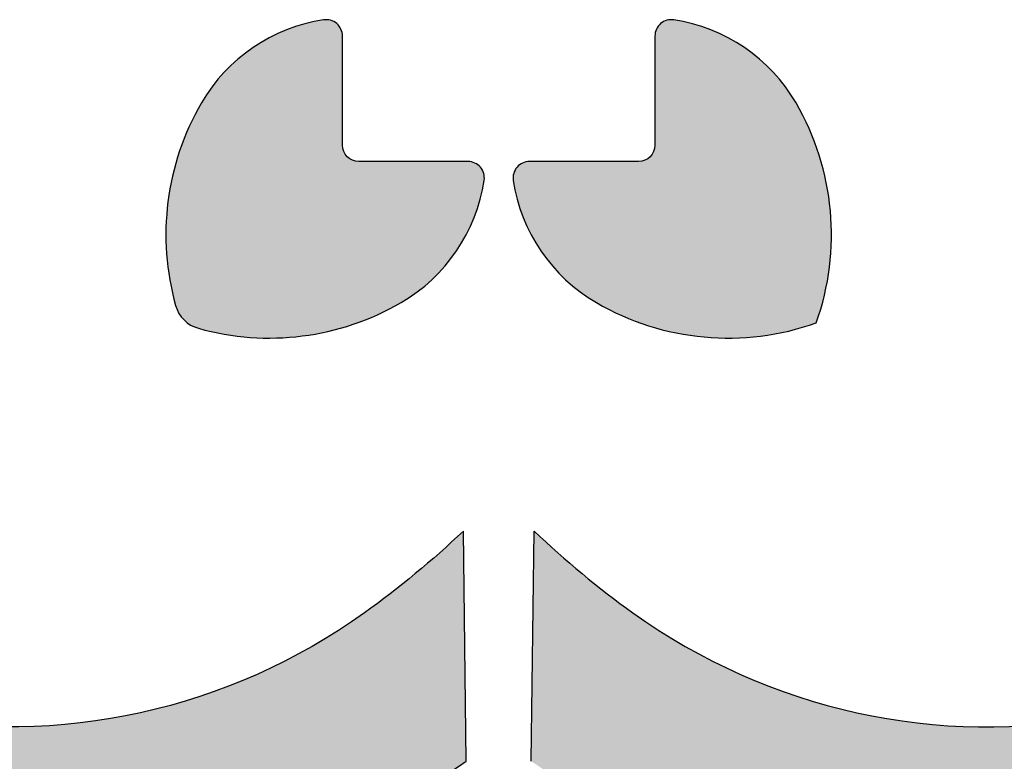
# Model space of a CAD drawing. Header units: millimetres. Extents: x -3873 to -97, y 912 to 4165.
# Tile 203 of 256: x -3583 to -3523, y 1637 to 1682. Entities that reach past the tile are written whole.
import ezdxf

# ---------------------------------------------------------------- set-up
doc = ezdxf.new("R2010")
doc.units = ezdxf.units.MM
doc.layers.add('pattern', color=7, linetype='Continuous', true_color=0x000000)

msp = doc.modelspace()

# ---------------------------------------------------------------- hatches: boundary and pattern name
at = {"layer": 'pattern'}
for points in [[(-3563.204, 1681.476), (-3563.204, 1681.502), (-3563.205, 1681.528), (-3563.207, 1681.555), (-3563.209, 1681.581), (-3563.212, 1681.607), (-3563.216, 1681.634), (-3563.221, 1681.66), (-3563.226, 1681.687), (-3563.232, 1681.713), (-3563.239, 1681.739), (-3563.247, 1681.765), (-3563.255, 1681.791), (-3563.264, 1681.817), (-3563.273, 1681.843), (-3563.284, 1681.868), (-3563.295, 1681.893), (-3563.307, 1681.917), (-3563.319, 1681.942), (-3563.332, 1681.966), (-3563.346, 1681.989), (-3563.36, 1682.012), (-3563.375, 1682.035), (-3563.39, 1682.057), (-3563.406, 1682.079), (-3563.423, 1682.1), (-3563.44, 1682.121), (-3563.457, 1682.141), (-3563.475, 1682.161), (-3563.494, 1682.18), (-3563.513, 1682.199), (-3563.532, 1682.216), (-3563.551, 1682.234), (-3563.571, 1682.251), (-3563.592, 1682.267), (-3563.613, 1682.283), (-3563.635, 1682.298), (-3563.657, 1682.313), (-3563.679, 1682.327), (-3563.702, 1682.341), (-3563.726, 1682.354), (-3563.75, 1682.367), (-3563.774, 1682.379), (-3563.799, 1682.39), (-3563.824, 1682.401), (-3563.849, 1682.411), (-3563.875, 1682.42), (-3563.901, 1682.429), (-3563.927, 1682.437), (-3563.953, 1682.444), (-3563.98, 1682.45), (-3564.006, 1682.456), (-3564.033, 1682.461), (-3564.06, 1682.465), (-3564.087, 1682.469), (-3564.114, 1682.472), (-3564.141, 1682.474), (-3564.168, 1682.475), (-3564.194, 1682.476), (-3564.221, 1682.476), (-3564.248, 1682.475), (-3564.274, 1682.473), (-3564.301, 1682.471), (-3564.327, 1682.468), (-3564.353, 1682.465), (-3564.631, 1682.419), (-3564.91, 1682.365), (-3565.189, 1682.304), (-3565.468, 1682.234), (-3565.746, 1682.156), (-3566.023, 1682.07), (-3566.298, 1681.977), (-3566.572, 1681.875), (-3566.843, 1681.765), (-3567.112, 1681.647), (-3567.379, 1681.521), (-3567.642, 1681.388), (-3567.902, 1681.247), (-3568.157, 1681.098), (-3568.409, 1680.942), (-3568.657, 1680.779), (-3568.899, 1680.609), (-3569.137, 1680.433), (-3569.369, 1680.249), (-3569.596, 1680.06), (-3569.816, 1679.864), (-3570.031, 1679.663), (-3570.24, 1679.456), (-3570.442, 1679.244), (-3570.637, 1679.027), (-3570.826, 1678.805), (-3571.007, 1678.579), (-3571.182, 1678.349), (-3571.349, 1678.116), (-3571.509, 1677.879), (-3571.662, 1677.639), (-3571.807, 1677.397), (-3571.998, 1677.057), (-3572.183, 1676.711), (-3572.359, 1676.359), (-3572.528, 1676.002), (-3572.688, 1675.639), (-3572.839, 1675.27), (-3572.982, 1674.897), (-3573.116, 1674.52), (-3573.241, 1674.138), (-3573.356, 1673.752), (-3573.462, 1673.363), (-3573.558, 1672.971), (-3573.644, 1672.576), (-3573.72, 1672.178), (-3573.786, 1671.779), (-3573.843, 1671.378), (-3573.889, 1670.975), (-3573.924, 1670.571), (-3573.95, 1670.167), (-3573.965, 1669.763), (-3573.97, 1669.359), (-3573.965, 1668.956), (-3573.95, 1668.554), (-3573.924, 1668.153), (-3573.889, 1667.754), (-3573.844, 1667.357), (-3573.789, 1666.963), (-3573.725, 1666.571), (-3573.651, 1666.183), (-3573.568, 1665.798), (-3573.476, 1665.417), (-3573.376, 1665.04), (-3573.358, 1664.981), (-3573.339, 1664.922), (-3573.317, 1664.864), (-3573.294, 1664.806), (-3573.268, 1664.748), (-3573.241, 1664.69), (-3573.212, 1664.634), (-3573.18, 1664.578), (-3573.147, 1664.522), (-3573.112, 1664.468), (-3573.075, 1664.415), (-3573.036, 1664.362), (-3572.996, 1664.311), (-3572.954, 1664.262), (-3572.91, 1664.213), (-3572.864, 1664.166), (-3572.817, 1664.121), (-3572.769, 1664.077), (-3572.719, 1664.034), (-3572.668, 1663.994), (-3572.615, 1663.955), (-3572.562, 1663.918), (-3572.508, 1663.883), (-3572.453, 1663.85), (-3572.397, 1663.818), (-3572.34, 1663.789), (-3572.282, 1663.762), (-3572.225, 1663.736), (-3572.166, 1663.713), (-3572.108, 1663.692), (-3572.049, 1663.672), (-3571.99, 1663.655), (-3571.613, 1663.554), (-3571.232, 1663.462), (-3570.847, 1663.379), (-3570.459, 1663.305), (-3570.067, 1663.241), (-3569.673, 1663.186), (-3569.276, 1663.141), (-3568.877, 1663.106), (-3568.476, 1663.08), (-3568.074, 1663.065), (-3567.671, 1663.06), (-3567.267, 1663.065), (-3566.863, 1663.08), (-3566.459, 1663.106), (-3566.055, 1663.142), (-3565.653, 1663.188), (-3565.251, 1663.244), (-3564.852, 1663.31), (-3564.454, 1663.386), (-3564.059, 1663.472), (-3563.667, 1663.568), (-3563.278, 1663.674), (-3562.892, 1663.789), (-3562.51, 1663.914), (-3562.133, 1664.048), (-3561.76, 1664.191), (-3561.392, 1664.342), (-3561.028, 1664.502), (-3560.671, 1664.671), (-3560.319, 1664.847), (-3559.973, 1665.032), (-3559.633, 1665.223), (-3559.391, 1665.369), (-3559.151, 1665.521), (-3558.914, 1665.681), (-3558.681, 1665.848), (-3558.451, 1666.023), (-3558.225, 1666.204), (-3558.004, 1666.393), (-3557.787, 1666.588), (-3557.574, 1666.79), (-3557.368, 1666.999), (-3557.166, 1667.214), (-3556.97, 1667.435), (-3556.781, 1667.661), (-3556.598, 1667.893), (-3556.421, 1668.131), (-3556.251, 1668.374), (-3556.088, 1668.621), (-3555.932, 1668.873), (-3555.783, 1669.129), (-3555.642, 1669.388), (-3555.509, 1669.651), (-3555.383, 1669.918), (-3555.265, 1670.187), (-3555.155, 1670.458), (-3555.054, 1670.732), (-3554.96, 1671.007), (-3554.874, 1671.284), (-3554.796, 1671.562), (-3554.727, 1671.841), (-3554.665, 1672.12), (-3554.611, 1672.399), (-3554.565, 1672.678), (-3554.562, 1672.703), (-3554.559, 1672.73), (-3554.557, 1672.756), (-3554.555, 1672.782), (-3554.554, 1672.809), (-3554.554, 1672.836), (-3554.555, 1672.863), (-3554.556, 1672.89), (-3554.558, 1672.916), (-3554.561, 1672.943), (-3554.565, 1672.97), (-3554.569, 1672.997), (-3554.574, 1673.024), (-3554.58, 1673.051), (-3554.586, 1673.077), (-3554.593, 1673.103), (-3554.601, 1673.13), (-3554.61, 1673.155), (-3554.619, 1673.181), (-3554.629, 1673.206), (-3554.64, 1673.231), (-3554.651, 1673.256), (-3554.663, 1673.28), (-3554.676, 1673.304), (-3554.689, 1673.328), (-3554.703, 1673.351), (-3554.717, 1673.373), (-3554.732, 1673.395), (-3554.747, 1673.417), (-3554.763, 1673.438), (-3554.78, 1673.459), (-3554.796, 1673.479), (-3554.814, 1673.498), (-3554.832, 1673.518), (-3554.85, 1673.536), (-3554.869, 1673.555), (-3554.889, 1673.573), (-3554.909, 1673.59), (-3554.93, 1673.607), (-3554.951, 1673.624), (-3554.973, 1673.64), (-3554.995, 1673.655), (-3555.018, 1673.67), (-3555.041, 1673.685), (-3555.064, 1673.698), (-3555.088, 1673.711), (-3555.113, 1673.724), (-3555.137, 1673.735), (-3555.162, 1673.746), (-3555.188, 1673.757), (-3555.213, 1673.766), (-3555.239, 1673.775), (-3555.265, 1673.784), (-3555.291, 1673.791), (-3555.317, 1673.798), (-3555.343, 1673.804), (-3555.37, 1673.809), (-3555.396, 1673.814), (-3555.423, 1673.818), (-3555.449, 1673.821), (-3555.476, 1673.823), (-3555.502, 1673.825), (-3555.528, 1673.826), (-3555.554, 1673.826), (-3562.204, 1673.826), (-3562.226, 1673.827), (-3562.248, 1673.827), (-3562.271, 1673.829), (-3562.294, 1673.83), (-3562.316, 1673.833), (-3562.339, 1673.836), (-3562.363, 1673.839), (-3562.386, 1673.843), (-3562.409, 1673.848), (-3562.432, 1673.853), (-3562.456, 1673.859), (-3562.479, 1673.865), (-3562.502, 1673.872), (-3562.526, 1673.88), (-3562.549, 1673.888), (-3562.572, 1673.897), (-3562.595, 1673.906), (-3562.618, 1673.916), (-3562.64, 1673.927), (-3562.663, 1673.938), (-3562.685, 1673.95), (-3562.708, 1673.963), (-3562.729, 1673.976), (-3562.751, 1673.989), (-3562.772, 1674.004), (-3562.793, 1674.019), (-3562.814, 1674.034), (-3562.834, 1674.05), (-3562.854, 1674.067), (-3562.873, 1674.084), (-3562.892, 1674.101), (-3562.911, 1674.119), (-3562.929, 1674.138), (-3562.947, 1674.157), (-3562.964, 1674.176), (-3562.98, 1674.196), (-3562.996, 1674.216), (-3563.012, 1674.237), (-3563.026, 1674.258), (-3563.041, 1674.279), (-3563.054, 1674.301), (-3563.068, 1674.323), (-3563.08, 1674.345), (-3563.092, 1674.367), (-3563.103, 1674.39), (-3563.114, 1674.412), (-3563.124, 1674.435), (-3563.134, 1674.458), (-3563.142, 1674.481), (-3563.151, 1674.505), (-3563.158, 1674.528), (-3563.165, 1674.551), (-3563.172, 1674.575), (-3563.177, 1674.598), (-3563.182, 1674.621), (-3563.187, 1674.644), (-3563.191, 1674.668), (-3563.195, 1674.691), (-3563.197, 1674.714), (-3563.2, 1674.737), (-3563.202, 1674.759), (-3563.203, 1674.782), (-3563.204, 1674.804), (-3563.204, 1674.826)], [(-3545.155, 1673.826), (-3551.805, 1673.826), (-3551.831, 1673.826), (-3551.857, 1673.825), (-3551.884, 1673.823), (-3551.91, 1673.821), (-3551.936, 1673.818), (-3551.963, 1673.814), (-3551.989, 1673.809), (-3552.016, 1673.804), (-3552.042, 1673.798), (-3552.068, 1673.791), (-3552.094, 1673.784), (-3552.12, 1673.775), (-3552.146, 1673.766), (-3552.171, 1673.757), (-3552.197, 1673.746), (-3552.222, 1673.735), (-3552.246, 1673.724), (-3552.271, 1673.711), (-3552.295, 1673.698), (-3552.318, 1673.685), (-3552.341, 1673.67), (-3552.364, 1673.655), (-3552.386, 1673.64), (-3552.408, 1673.624), (-3552.429, 1673.607), (-3552.45, 1673.59), (-3552.47, 1673.573), (-3552.49, 1673.555), (-3552.509, 1673.536), (-3552.527, 1673.518), (-3552.545, 1673.498), (-3552.563, 1673.479), (-3552.579, 1673.459), (-3552.596, 1673.438), (-3552.612, 1673.417), (-3552.627, 1673.395), (-3552.642, 1673.373), (-3552.656, 1673.351), (-3552.67, 1673.328), (-3552.683, 1673.304), (-3552.696, 1673.28), (-3552.708, 1673.256), (-3552.719, 1673.231), (-3552.73, 1673.206), (-3552.74, 1673.181), (-3552.749, 1673.155), (-3552.758, 1673.13), (-3552.766, 1673.103), (-3552.773, 1673.077), (-3552.779, 1673.051), (-3552.785, 1673.024), (-3552.79, 1672.997), (-3552.794, 1672.97), (-3552.798, 1672.943), (-3552.801, 1672.916), (-3552.803, 1672.89), (-3552.804, 1672.863), (-3552.805, 1672.836), (-3552.805, 1672.809), (-3552.804, 1672.782), (-3552.802, 1672.756), (-3552.8, 1672.73), (-3552.797, 1672.703), (-3552.794, 1672.678), (-3552.748, 1672.399), (-3552.694, 1672.12), (-3552.632, 1671.841), (-3552.563, 1671.562), (-3552.485, 1671.284), (-3552.399, 1671.007), (-3552.306, 1670.732), (-3552.204, 1670.458), (-3552.094, 1670.187), (-3551.976, 1669.918), (-3551.85, 1669.651), (-3551.717, 1669.388), (-3551.576, 1669.129), (-3551.427, 1668.873), (-3551.271, 1668.621), (-3551.108, 1668.374), (-3550.938, 1668.131), (-3550.762, 1667.893), (-3550.578, 1667.661), (-3550.389, 1667.435), (-3550.193, 1667.214), (-3549.992, 1666.999), (-3549.785, 1666.79), (-3549.573, 1666.588), (-3549.356, 1666.393), (-3549.134, 1666.204), (-3548.908, 1666.023), (-3548.678, 1665.848), (-3548.445, 1665.681), (-3548.208, 1665.521), (-3547.968, 1665.369), (-3547.726, 1665.223), (-3547.358, 1665.016), (-3546.983, 1664.818), (-3546.601, 1664.629), (-3546.212, 1664.449), (-3545.817, 1664.279), (-3545.415, 1664.119), (-3545.008, 1663.969), (-3544.596, 1663.83), (-3544.178, 1663.702), (-3543.757, 1663.585), (-3543.331, 1663.48), (-3542.901, 1663.385), (-3542.469, 1663.303), (-3542.034, 1663.233), (-3541.597, 1663.174), (-3541.158, 1663.127), (-3540.718, 1663.093), (-3540.278, 1663.071), (-3539.837, 1663.061), (-3539.397, 1663.063), (-3538.958, 1663.077), (-3538.52, 1663.103), (-3538.084, 1663.141), (-3537.65, 1663.191), (-3537.219, 1663.252), (-3536.791, 1663.325), (-3536.367, 1663.409), (-3535.948, 1663.504), (-3535.532, 1663.61), (-3535.122, 1663.726), (-3534.717, 1663.852), (-3534.318, 1663.989), (-3534.181, 1664.388), (-3534.055, 1664.793), (-3533.939, 1665.203), (-3533.833, 1665.619), (-3533.738, 1666.038), (-3533.654, 1666.462), (-3533.581, 1666.89), (-3533.52, 1667.321), (-3533.47, 1667.755), (-3533.432, 1668.191), (-3533.406, 1668.629), (-3533.392, 1669.068), (-3533.39, 1669.508), (-3533.4, 1669.949), (-3533.422, 1670.389), (-3533.456, 1670.829), (-3533.503, 1671.268), (-3533.561, 1671.705), (-3533.632, 1672.14), (-3533.714, 1672.572), (-3533.808, 1673.002), (-3533.914, 1673.428), (-3534.031, 1673.849), (-3534.159, 1674.267), (-3534.298, 1674.679), (-3534.448, 1675.086), (-3534.608, 1675.488), (-3534.778, 1675.883), (-3534.958, 1676.272), (-3535.147, 1676.654), (-3535.345, 1677.029), (-3535.552, 1677.397), (-3535.698, 1677.639), (-3535.85, 1677.879), (-3536.01, 1678.116), (-3536.177, 1678.349), (-3536.352, 1678.579), (-3536.533, 1678.805), (-3536.722, 1679.027), (-3536.917, 1679.244), (-3537.119, 1679.456), (-3537.328, 1679.663), (-3537.543, 1679.864), (-3537.763, 1680.06), (-3537.99, 1680.249), (-3538.222, 1680.433), (-3538.46, 1680.609), (-3538.703, 1680.779), (-3538.95, 1680.942), (-3539.202, 1681.098), (-3539.458, 1681.247), (-3539.717, 1681.388), (-3539.98, 1681.521), (-3540.247, 1681.647), (-3540.516, 1681.765), (-3540.787, 1681.875), (-3541.061, 1681.977), (-3541.336, 1682.07), (-3541.613, 1682.156), (-3541.891, 1682.234), (-3542.17, 1682.304), (-3542.449, 1682.365), (-3542.728, 1682.419), (-3543.007, 1682.465), (-3543.032, 1682.468), (-3543.059, 1682.471), (-3543.085, 1682.473), (-3543.111, 1682.475), (-3543.138, 1682.476), (-3543.165, 1682.476), (-3543.192, 1682.475), (-3543.218, 1682.474), (-3543.245, 1682.472), (-3543.272, 1682.469), (-3543.299, 1682.465), (-3543.326, 1682.461), (-3543.353, 1682.456), (-3543.38, 1682.45), (-3543.406, 1682.444), (-3543.432, 1682.437), (-3543.458, 1682.429), (-3543.484, 1682.42), (-3543.51, 1682.411), (-3543.535, 1682.401), (-3543.56, 1682.39), (-3543.585, 1682.379), (-3543.609, 1682.367), (-3543.633, 1682.354), (-3543.657, 1682.341), (-3543.68, 1682.327), (-3543.702, 1682.313), (-3543.724, 1682.298), (-3543.746, 1682.283), (-3543.767, 1682.267), (-3543.788, 1682.251), (-3543.808, 1682.234), (-3543.827, 1682.216), (-3543.847, 1682.199), (-3543.865, 1682.18), (-3543.884, 1682.161), (-3543.902, 1682.141), (-3543.919, 1682.121), (-3543.936, 1682.1), (-3543.953, 1682.079), (-3543.969, 1682.057), (-3543.984, 1682.035), (-3543.999, 1682.012), (-3544.014, 1681.989), (-3544.027, 1681.966), (-3544.04, 1681.942), (-3544.053, 1681.917), (-3544.064, 1681.893), (-3544.075, 1681.868), (-3544.086, 1681.843), (-3544.095, 1681.817), (-3544.104, 1681.791), (-3544.113, 1681.765), (-3544.12, 1681.739), (-3544.127, 1681.713), (-3544.133, 1681.687), (-3544.138, 1681.66), (-3544.143, 1681.634), (-3544.147, 1681.607), (-3544.15, 1681.581), (-3544.152, 1681.555), (-3544.154, 1681.528), (-3544.155, 1681.502), (-3544.155, 1681.476), (-3544.155, 1674.826), (-3544.156, 1674.804), (-3544.156, 1674.782), (-3544.158, 1674.759), (-3544.159, 1674.737), (-3544.162, 1674.714), (-3544.165, 1674.691), (-3544.168, 1674.668), (-3544.172, 1674.644), (-3544.177, 1674.621), (-3544.182, 1674.598), (-3544.188, 1674.575), (-3544.194, 1674.551), (-3544.201, 1674.528), (-3544.209, 1674.505), (-3544.217, 1674.481), (-3544.226, 1674.458), (-3544.235, 1674.435), (-3544.245, 1674.412), (-3544.256, 1674.39), (-3544.267, 1674.367), (-3544.279, 1674.345), (-3544.291, 1674.323), (-3544.305, 1674.301), (-3544.318, 1674.279), (-3544.333, 1674.258), (-3544.348, 1674.237), (-3544.363, 1674.216), (-3544.379, 1674.196), (-3544.396, 1674.176), (-3544.413, 1674.157), (-3544.43, 1674.138), (-3544.448, 1674.119), (-3544.467, 1674.101), (-3544.486, 1674.084), (-3544.505, 1674.067), (-3544.525, 1674.05), (-3544.545, 1674.034), (-3544.566, 1674.019), (-3544.587, 1674.004), (-3544.608, 1673.989), (-3544.63, 1673.976), (-3544.652, 1673.963), (-3544.674, 1673.95), (-3544.696, 1673.938), (-3544.719, 1673.927), (-3544.741, 1673.916), (-3544.764, 1673.906), (-3544.787, 1673.897), (-3544.81, 1673.888), (-3544.834, 1673.88), (-3544.857, 1673.872), (-3544.88, 1673.865), (-3544.904, 1673.859), (-3544.927, 1673.853), (-3544.95, 1673.848), (-3544.973, 1673.843), (-3544.997, 1673.839), (-3545.02, 1673.836), (-3545.043, 1673.833), (-3545.065, 1673.83), (-3545.088, 1673.829), (-3545.111, 1673.827), (-3545.133, 1673.827)], [(-3585.736, 1681.196), (-3599.78, 1681.364), (-3600.405, 1680.432), (-3601.012, 1679.485), (-3601.599, 1678.525), (-3602.166, 1677.552), (-3602.714, 1676.566), (-3603.24, 1675.568), (-3603.746, 1674.558), (-3604.231, 1673.538), (-3604.693, 1672.508), (-3605.134, 1671.469), (-3605.553, 1670.421), (-3605.949, 1669.365), (-3606.322, 1668.302), (-3606.673, 1667.232), (-3607, 1666.157), (-3607.305, 1665.077), (-3607.486, 1664.382), (-3607.655, 1663.683), (-3607.812, 1662.98), (-3607.956, 1662.272), (-3608.089, 1661.561), (-3608.208, 1660.846), (-3608.315, 1660.127), (-3608.409, 1659.406), (-3608.49, 1658.682), (-3608.558, 1657.956), (-3608.613, 1657.229), (-3608.655, 1656.499), (-3608.683, 1655.769), (-3608.698, 1655.038), (-3608.7, 1654.306), (-3608.689, 1653.575), (-3608.665, 1652.844), (-3608.627, 1652.113), (-3608.575, 1651.384), (-3608.511, 1650.656), (-3608.434, 1649.929), (-3608.343, 1649.205), (-3608.24, 1648.484), (-3608.123, 1647.765), (-3607.994, 1647.049), (-3607.852, 1646.337), (-3607.697, 1645.628), (-3607.53, 1644.924), (-3607.351, 1644.224), (-3607.16, 1643.529), (-3606.957, 1642.84), (-3606.742, 1642.155), (-3606.572, 1641.657), (-3606.388, 1641.161), (-3606.188, 1640.667), (-3605.972, 1640.176), (-3605.741, 1639.69), (-3605.495, 1639.208), (-3605.234, 1638.731), (-3604.957, 1638.26), (-3604.666, 1637.796), (-3604.36, 1637.34), (-3604.039, 1636.892), (-3603.705, 1636.452), (-3603.357, 1636.022), (-3602.996, 1635.602), (-3602.622, 1635.193), (-3602.236, 1634.795), (-3601.837, 1634.408), (-3601.428, 1634.034), (-3601.008, 1633.673), (-3600.578, 1633.325), (-3600.139, 1632.991), (-3599.69, 1632.67), (-3599.234, 1632.364), (-3598.77, 1632.073), (-3598.299, 1631.797), (-3597.823, 1631.535), (-3597.341, 1631.289), (-3596.854, 1631.058), (-3596.363, 1630.842), (-3595.87, 1630.642), (-3595.373, 1630.458), (-3594.875, 1630.289), (-3594.191, 1630.074), (-3593.501, 1629.87), (-3592.806, 1629.679), (-3592.106, 1629.5), (-3591.402, 1629.333), (-3590.693, 1629.178), (-3589.981, 1629.036), (-3589.265, 1628.907), (-3588.547, 1628.791), (-3587.825, 1628.687), (-3587.101, 1628.596), (-3586.374, 1628.519), (-3585.646, 1628.455), (-3584.917, 1628.404), (-3584.186, 1628.366), (-3583.455, 1628.341), (-3582.724, 1628.33), (-3581.992, 1628.332), (-3581.261, 1628.347), (-3580.531, 1628.375), (-3579.801, 1628.417), (-3579.074, 1628.472), (-3578.348, 1628.54), (-3577.624, 1628.621), (-3576.903, 1628.715), (-3576.185, 1628.822), (-3575.469, 1628.941), (-3574.758, 1629.074), (-3574.05, 1629.218), (-3573.347, 1629.375), (-3572.648, 1629.544), (-3571.954, 1629.726), (-3570.873, 1630.03), (-3569.798, 1630.357), (-3568.729, 1630.708), (-3567.666, 1631.081), (-3566.61, 1631.477), (-3565.562, 1631.896), (-3564.522, 1632.337), (-3563.492, 1632.799), (-3562.472, 1633.284), (-3561.463, 1633.79), (-3560.465, 1634.316), (-3559.478, 1634.864), (-3558.505, 1635.431), (-3557.545, 1636.018), (-3556.598, 1636.625), (-3555.667, 1637.25), (-3555.834, 1651.294), (-3557.276, 1649.97), (-3558.763, 1648.695), (-3560.293, 1647.473), (-3561.863, 1646.305), (-3562.615, 1645.779), (-3563.384, 1645.27), (-3564.168, 1644.778), (-3564.968, 1644.304), (-3565.782, 1643.848), (-3566.611, 1643.411), (-3567.453, 1642.994), (-3568.308, 1642.597), (-3569.174, 1642.221), (-3570.053, 1641.867), (-3570.941, 1641.534), (-3571.84, 1641.224), (-3572.747, 1640.936), (-3573.662, 1640.672), (-3574.585, 1640.431), (-3575.513, 1640.214), (-3576.447, 1640.02), (-3577.385, 1639.851), (-3578.327, 1639.706), (-3579.271, 1639.585), (-3580.217, 1639.488), (-3581.163, 1639.416), (-3582.109, 1639.368), (-3583.053, 1639.345), (-3583.996, 1639.345), (-3584.935, 1639.369), (-3585.871, 1639.417), (-3586.801, 1639.488), (-3587.726, 1639.582), (-3588.645, 1639.698), (-3589.556, 1639.837), (-3590.459, 1639.998), (-3590.602, 1640.026), (-3590.745, 1640.057), (-3590.888, 1640.091), (-3591.031, 1640.128), (-3591.175, 1640.167), (-3591.318, 1640.209), (-3591.461, 1640.254), (-3591.604, 1640.302), (-3591.746, 1640.353), (-3591.889, 1640.406), (-3592.03, 1640.462), (-3592.172, 1640.521), (-3592.312, 1640.583), (-3592.452, 1640.648), (-3592.591, 1640.715), (-3592.73, 1640.786), (-3592.867, 1640.859), (-3593.003, 1640.935), (-3593.138, 1641.013), (-3593.272, 1641.095), (-3593.405, 1641.179), (-3593.536, 1641.266), (-3593.666, 1641.355), (-3593.794, 1641.447), (-3593.921, 1641.542), (-3594.046, 1641.639), (-3594.17, 1641.739), (-3594.291, 1641.841), (-3594.411, 1641.945), (-3594.528, 1642.052), (-3594.644, 1642.161), (-3594.757, 1642.273), (-3594.869, 1642.386), (-3594.978, 1642.502), (-3595.085, 1642.619), (-3595.189, 1642.739), (-3595.291, 1642.861), (-3595.391, 1642.984), (-3595.488, 1643.109), (-3595.583, 1643.236), (-3595.675, 1643.364), (-3595.764, 1643.494), (-3595.851, 1643.625), (-3595.935, 1643.758), (-3596.017, 1643.892), (-3596.095, 1644.027), (-3596.171, 1644.163), (-3596.244, 1644.301), (-3596.315, 1644.439), (-3596.382, 1644.578), (-3596.447, 1644.718), (-3596.509, 1644.858), (-3596.568, 1645), (-3596.624, 1645.141), (-3596.677, 1645.284), (-3596.728, 1645.426), (-3596.776, 1645.569), (-3596.821, 1645.712), (-3596.863, 1645.855), (-3596.902, 1645.999), (-3596.939, 1646.142), (-3596.973, 1646.285), (-3597.004, 1646.428), (-3597.032, 1646.571), (-3597.193, 1647.474), (-3597.332, 1648.386), (-3597.448, 1649.304), (-3597.542, 1650.229), (-3597.613, 1651.16), (-3597.661, 1652.095), (-3597.685, 1653.034), (-3597.685, 1653.977), (-3597.662, 1654.922), (-3597.614, 1655.867), (-3597.542, 1656.814), (-3597.445, 1657.759), (-3597.324, 1658.703), (-3597.179, 1659.645), (-3597.01, 1660.583), (-3596.817, 1661.517), (-3596.599, 1662.445), (-3596.358, 1663.368), (-3596.094, 1664.283), (-3595.806, 1665.19), (-3595.496, 1666.089), (-3595.163, 1666.977), (-3594.809, 1667.856), (-3594.433, 1668.723), (-3594.036, 1669.577), (-3593.619, 1670.42), (-3593.182, 1671.248), (-3592.727, 1672.063), (-3592.252, 1672.862), (-3591.76, 1673.646), (-3591.251, 1674.415), (-3590.725, 1675.167), (-3589.557, 1676.737), (-3588.335, 1678.267), (-3587.06, 1679.754)], [(-3521.623, 1681.196), (-3507.579, 1681.364), (-3506.954, 1680.432), (-3506.347, 1679.485), (-3505.76, 1678.525), (-3505.193, 1677.552), (-3504.645, 1676.566), (-3504.119, 1675.568), (-3503.613, 1674.558), (-3503.128, 1673.538), (-3502.666, 1672.508), (-3502.225, 1671.469), (-3501.806, 1670.421), (-3501.41, 1669.365), (-3501.037, 1668.302), (-3500.686, 1667.232), (-3500.359, 1666.157), (-3500.054, 1665.077), (-3499.873, 1664.382), (-3499.704, 1663.683), (-3499.547, 1662.98), (-3499.403, 1662.272), (-3499.27, 1661.561), (-3499.151, 1660.846), (-3499.044, 1660.127), (-3498.95, 1659.406), (-3498.869, 1658.682), (-3498.801, 1657.956), (-3498.746, 1657.229), (-3498.704, 1656.499), (-3498.676, 1655.769), (-3498.661, 1655.038), (-3498.659, 1654.306), (-3498.67, 1653.575), (-3498.695, 1652.844), (-3498.732, 1652.113), (-3498.784, 1651.384), (-3498.848, 1650.656), (-3498.925, 1649.929), (-3499.016, 1649.205), (-3499.12, 1648.484), (-3499.236, 1647.765), (-3499.365, 1647.049), (-3499.507, 1646.337), (-3499.662, 1645.628), (-3499.829, 1644.924), (-3500.008, 1644.224), (-3500.199, 1643.529), (-3500.402, 1642.84), (-3500.617, 1642.155), (-3500.791, 1641.644), (-3500.981, 1641.136), (-3501.186, 1640.633), (-3501.406, 1640.135), (-3501.641, 1639.642), (-3501.891, 1639.157), (-3502.155, 1638.678), (-3502.434, 1638.208), (-3502.727, 1637.746), (-3503.032, 1637.292), (-3503.351, 1636.849), (-3503.683, 1636.416), (-3504.026, 1635.993), (-3504.381, 1635.582), (-3504.747, 1635.182), (-3505.124, 1634.795), (-3505.511, 1634.418), (-3505.911, 1634.052), (-3506.322, 1633.697), (-3506.745, 1633.354), (-3507.178, 1633.022), (-3507.621, 1632.703), (-3508.074, 1632.398), (-3508.537, 1632.105), (-3509.007, 1631.827), (-3509.486, 1631.562), (-3509.971, 1631.312), (-3510.464, 1631.077), (-3510.962, 1630.857), (-3511.465, 1630.652), (-3511.973, 1630.463), (-3512.484, 1630.289), (-3513.169, 1630.074), (-3513.858, 1629.87), (-3514.553, 1629.679), (-3515.253, 1629.5), (-3515.957, 1629.333), (-3516.666, 1629.178), (-3517.378, 1629.036), (-3518.094, 1628.907), (-3518.812, 1628.791), (-3519.534, 1628.687), (-3520.258, 1628.596), (-3520.985, 1628.519), (-3521.713, 1628.455), (-3522.442, 1628.404), (-3523.173, 1628.366), (-3523.904, 1628.341), (-3524.635, 1628.33), (-3525.367, 1628.332), (-3526.098, 1628.347), (-3526.828, 1628.375), (-3527.558, 1628.417), (-3528.285, 1628.472), (-3529.011, 1628.54), (-3529.735, 1628.621), (-3530.456, 1628.715), (-3531.175, 1628.822), (-3531.89, 1628.941), (-3532.601, 1629.074), (-3533.309, 1629.218), (-3534.012, 1629.375), (-3534.711, 1629.544), (-3535.406, 1629.726), (-3536.486, 1630.03), (-3537.561, 1630.357), (-3538.631, 1630.708), (-3539.694, 1631.081), (-3540.75, 1631.477), (-3541.798, 1631.896), (-3542.837, 1632.337), (-3543.867, 1632.799), (-3544.887, 1633.284), (-3545.897, 1633.79), (-3546.895, 1634.316), (-3547.881, 1634.864), (-3548.854, 1635.431), (-3549.814, 1636.018), (-3550.761, 1636.625), (-3551.693, 1637.25), (-3551.525, 1651.294), (-3550.083, 1649.97), (-3548.596, 1648.695), (-3547.066, 1647.473), (-3545.496, 1646.305), (-3544.744, 1645.779), (-3543.975, 1645.27), (-3543.191, 1644.778), (-3542.392, 1644.304), (-3541.577, 1643.848), (-3540.749, 1643.411), (-3539.906, 1642.994), (-3539.052, 1642.597), (-3538.185, 1642.221), (-3537.306, 1641.867), (-3536.418, 1641.534), (-3535.519, 1641.224), (-3534.612, 1640.936), (-3533.697, 1640.672), (-3532.774, 1640.431), (-3531.846, 1640.214), (-3530.912, 1640.02), (-3529.974, 1639.851), (-3529.032, 1639.706), (-3528.088, 1639.585), (-3527.143, 1639.488), (-3526.196, 1639.416), (-3525.25, 1639.368), (-3524.306, 1639.345), (-3523.363, 1639.345), (-3522.424, 1639.369), (-3521.489, 1639.417), (-3520.558, 1639.488), (-3519.633, 1639.582), (-3518.715, 1639.698), (-3517.803, 1639.837), (-3516.9, 1639.998), (-3516.751, 1640.027), (-3516.602, 1640.06), (-3516.453, 1640.096), (-3516.305, 1640.134), (-3516.157, 1640.175), (-3516.009, 1640.219), (-3515.862, 1640.266), (-3515.716, 1640.316), (-3515.571, 1640.368), (-3515.426, 1640.423), (-3515.282, 1640.481), (-3515.139, 1640.542), (-3514.998, 1640.606), (-3514.857, 1640.672), (-3514.718, 1640.74), (-3514.58, 1640.812), (-3514.443, 1640.886), (-3514.308, 1640.962), (-3514.174, 1641.041), (-3514.042, 1641.123), (-3513.912, 1641.207), (-3513.783, 1641.293), (-3513.656, 1641.382), (-3513.531, 1641.472), (-3513.407, 1641.565), (-3513.286, 1641.661), (-3513.167, 1641.758), (-3513.049, 1641.857), (-3512.934, 1641.958), (-3512.821, 1642.061), (-3512.71, 1642.166), (-3512.602, 1642.273), (-3512.495, 1642.381), (-3512.39, 1642.492), (-3512.287, 1642.605), (-3512.186, 1642.72), (-3512.087, 1642.838), (-3511.99, 1642.957), (-3511.894, 1643.078), (-3511.801, 1643.202), (-3511.711, 1643.327), (-3511.622, 1643.454), (-3511.536, 1643.583), (-3511.452, 1643.713), (-3511.37, 1643.845), (-3511.291, 1643.979), (-3511.215, 1644.114), (-3511.141, 1644.251), (-3511.069, 1644.389), (-3511.001, 1644.528), (-3510.935, 1644.669), (-3510.871, 1644.81), (-3510.81, 1644.953), (-3510.752, 1645.097), (-3510.697, 1645.242), (-3510.645, 1645.387), (-3510.595, 1645.533), (-3510.548, 1645.68), (-3510.504, 1645.828), (-3510.463, 1645.976), (-3510.425, 1646.124), (-3510.389, 1646.273), (-3510.356, 1646.422), (-3510.327, 1646.571), (-3510.166, 1647.474), (-3510.027, 1648.386), (-3509.911, 1649.304), (-3509.817, 1650.229), (-3509.746, 1651.16), (-3509.698, 1652.095), (-3509.674, 1653.034), (-3509.674, 1653.977), (-3509.697, 1654.922), (-3509.745, 1655.867), (-3509.817, 1656.814), (-3509.914, 1657.759), (-3510.035, 1658.703), (-3510.18, 1659.645), (-3510.349, 1660.583), (-3510.543, 1661.517), (-3510.76, 1662.445), (-3511.001, 1663.368), (-3511.265, 1664.283), (-3511.553, 1665.19), (-3511.863, 1666.089), (-3512.196, 1666.977), (-3512.55, 1667.856), (-3512.926, 1668.723), (-3513.323, 1669.577), (-3513.74, 1670.42), (-3514.177, 1671.248), (-3514.633, 1672.063), (-3515.107, 1672.862), (-3515.599, 1673.646), (-3516.108, 1674.415), (-3516.634, 1675.167), (-3517.802, 1676.737), (-3519.024, 1678.267), (-3520.299, 1679.754)]]:
    msp.add_hatch(color=256, dxfattribs=at).paths.add_polyline_path(points, flags=0)

# ---------------------------------------------------------------- linework, layer by layer
for p, q in [((-3563.204, 1674.826), (-3563.204, 1681.476)), ((-3555.554, 1673.826), (-3562.204, 1673.826)), ((-3555.667, 1637.25), (-3555.834, 1651.294)), ((-3551.693, 1637.25), (-3551.525, 1651.294))]:
    msp.add_line(p, q, dxfattribs=at)
for points in [[(-3544.155, 1681.476), (-3544.155, 1674.826)], [(-3545.155, 1673.826), (-3551.805, 1673.826)]]:
    msp.add_lwpolyline(points, dxfattribs=at)
for centre, radius, start, end in [((-3562.804, 1672.17), 10.41, 98.5567, 149.86281), ((-3564.204, 1681.476), 1, 0, 98.55671), ((-3543.155, 1681.476), 1, 81.44329, 180), ((-3544.555, 1672.17), 10.41, 30.13719, 81.4433), ((-3557.966, 1669.362), 16.004, 149.86281, 195.6654), ((-3549.393, 1669.362), 16.004, 340.38426, 30.13719), ((-3555.554, 1672.826), 1, 351.44328, 90), ((-3551.805, 1672.826), 1, 90, 188.55672), ((-3564.86, 1674.227), 10.41, 300.13719, 351.4433), ((-3542.499, 1674.227), 10.41, 188.5567, 239.86281), ((-3571.45, 1665.58), 2, 195.6654, 254.3346), ((-3567.668, 1679.064), 16.004, 254.3346, 300.13719), ((-3539.691, 1679.064), 16.004, 239.86281, 289.61574), ((-3512.388, 1692.448), 56.792, 226.43938, 234.34121), ((-3523.848, 1676.477), 37.135, 234.34121, 280.78276), ((-3585.908, 1681.32), 53.449, 285.13469, 304.45859)]:
    msp.add_arc(centre, radius, start, end, dxfattribs=at)
at = {"layer": 'pattern', "extrusion": (0, 0, -1)}
for centre, radius, start, end in [((3562.204, 1674.826), 1, 270, 0), ((3545.155, 1674.826), 1, 180, 270), ((3594.971, 1692.448), 56.792, 226.43938, 234.34121), ((3583.512, 1676.477), 37.135, 234.34121, 280.78276)]:
    msp.add_arc(centre, radius, start, end, dxfattribs=at)

doc.saveas('drawing.dxf')
